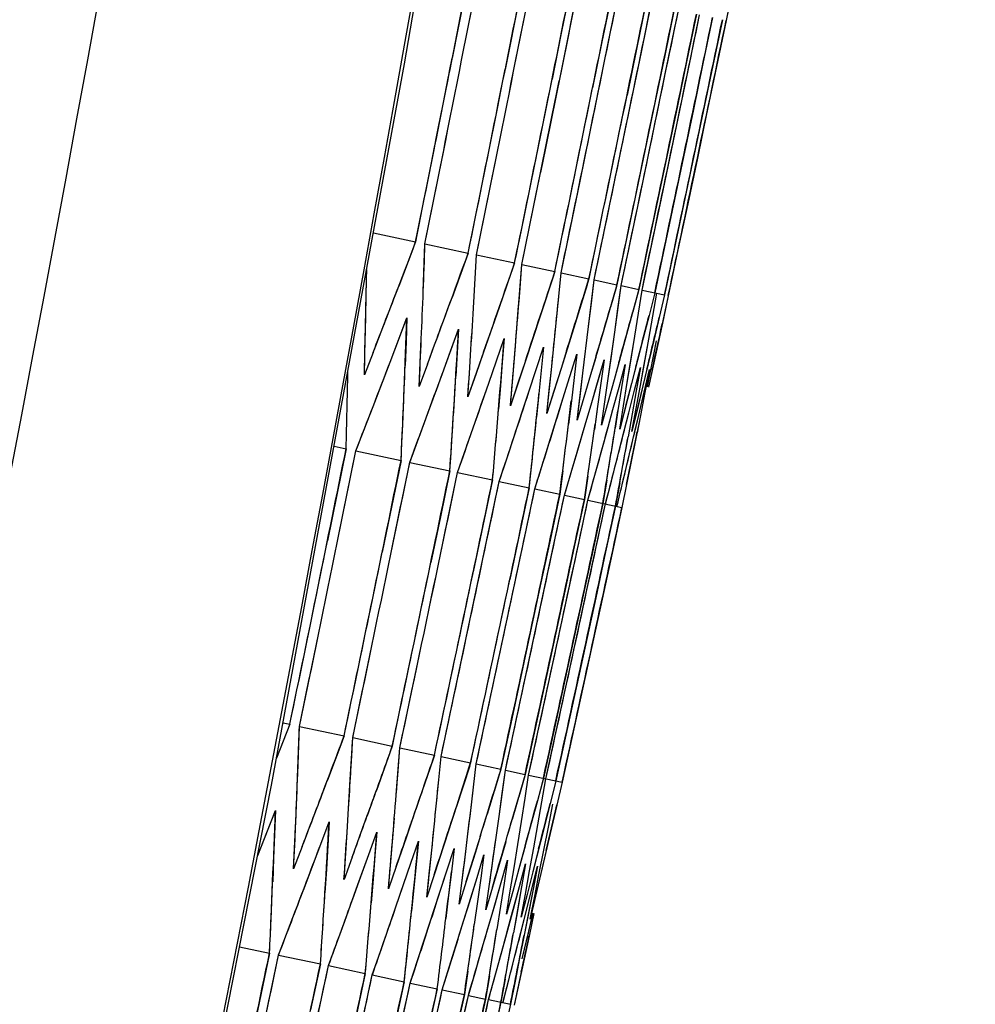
# Model space of a CAD drawing. Header units: millimetres. Extents: x 0 to 420, y 0 to 297.
# Tile 118 of 139: x 321.18 to 323.11, y 174.33 to 176.31. Entities that reach past the tile are written whole.
import ezdxf

# ---------------------------------------------------------------- set-up
doc = ezdxf.new("R2010")
doc.units = ezdxf.units.MM
doc.header["$LTSCALE"] = 23.1
doc.header["$PDMODE"] = 3
doc.header["$PDSIZE"] = 0.3125
doc.layers.get('0').update_dxf_attribs({"linetype": 'CONTINUOUS'})
doc.layers.get('Defpoints').update_dxf_attribs({"linetype": 'CONTINUOUS'})
for name, color, linetype in [('06___PRT_ALL_SURFS', 7, 'CONTINUOUS'), ('DIM_PILOTEES', 7, 'CONTINUOUS'), ('LAY0001', 7, 'CONTINUOUS')]:
    doc.layers.add(name, color=color, linetype=linetype)
doc.styles.get("Standard").update_dxf_attribs({"font": 'txt', "width": 0.7})
doc.dimstyles.new('DIMSTYLE_3', dxfattribs={"dimtxt": 2.5, "dimasz": 3.5, "dimexe": 2, "dimexo": 0, "dimtad": 1, "dimdec": 0, "dimlfac": 5, "dimdsep": 46, "dimtxsty": 'Standard', "dimblk": '_FILLED', "dimblk1": '_FILLED', "dimblk2": '_FILLED', "dimcen": 0.09, "dimazin": 2, "dimtp": 0.8, "dimtm": 0.8, "dimtfac": 1, "dimtdec": 0, "dimtofl": 0, "dimtmove": 0, "dimatfit": 3, "dimldrblk": '_FILLED', "dimfxl": 0, "dimtolj": 1, "dimarcsym": 0})
doc.dimstyles.new('DIMSTYLE_8', dxfattribs={"dimtxt": 2.5, "dimasz": 3.5, "dimexe": 2, "dimexo": 0, "dimgap": 2.5, "dimtad": 1, "dimdsep": 46, "dimtxsty": 'Standard', "dimblk": '_FILLED', "dimblk1": '_FILLED', "dimblk2": '_FILLED', "dimcen": 0.09, "dimazin": 2, "dimtp": 0.5, "dimtm": 0.5, "dimtfac": 1, "dimtofl": 0, "dimtmove": 0, "dimatfit": 3, "dimldrblk": '_FILLED', "dimfxl": 0, "dimtolj": 1, "dimarcsym": 0})

# ---------------------------------------------------------------- blocks, each defined once
blk = doc.blocks.new('_FILLED')
at = {"color": 0, "linetype": 'ByBlock'}
blk.add_solid([(0, 0), (-1, 0.14286), (-1, -0.14286)], dxfattribs=at)
blk = doc.blocks.new('*D9')
at = {"layer": 'DIM_PILOTEES', "color": 2, "linetype": 'Continuous'}
for p, q in [((321.3259, 252.9189), (392.2383, 252.9189)), ((390.2383, 252.9189), (390.2383, 187.7269)), ((390.2383, 122.5348), (390.2383, 187.7269)), ((324.1066, 122.5348), (392.2383, 122.5348))]:
    blk.add_line(p, q, dxfattribs=at)
at = {"layer": 'DIM_PILOTEES', "color": 2, "linetype": 'Continuous', "xscale": 3.5, "yscale": 3.5, "zscale": 3.5}
for p, rotation in [((390.2383, 252.9189), 90), ((390.2383, 122.5348), 270)]:
    blk.add_blockref('_FILLED', p, dxfattribs=dict(at, rotation=rotation))
at = {"layer": 'DIM_PILOTEES', "color": 2, "linetype": 'Continuous', "insert": (387.1133, 187.7269), "char_height": 2.5, "width": 8.571429, "attachment_point": 2, "rotation": 90, "line_spacing_factor": 0.9}
blk.add_mtext('{\\ftxt;\\W0.0001;\\H0.0001;\\~}{\\ftxt;\\W2.2857142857;\\H2.5; }{\\ftxt;\\W0.0001;\\H0.0001;\\~}', dxfattribs=at)
blk = doc.blocks.new('*D15')
at = {"layer": 'Defpoints', "color": 0, "linetype": 'Continuous'}
for p in [(251.4334, 253.1331), (302.5299, 202.0365), (251.4334, 150.94), (353.6265, 150.94)]:
    blk.add_point(p, dxfattribs=at)
at = {"layer": 'DIM_PILOTEES', "color": 0, "linetype": 'Continuous', "lineweight": -2}
for p, q in [((251.4334, 150.94), (252.8476, 152.3542)), ((353.6265, 150.94), (352.2123, 152.3542))]:
    blk.add_line(p, q, dxfattribs=at)
blk.add_arc((302.5299, 202.0365), 72.2614, 317.775406, 222.224594, dxfattribs=at)
at = {"layer": 'DIM_PILOTEES', "color": 0, "linetype": 'Continuous', "lineweight": -2, "xscale": 3.5, "yscale": 3.5, "zscale": 3.5}
for p, rotation in [((251.4334, 150.94), 313.6122967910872), ((353.6265, 150.94), 226.3877032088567)]:
    blk.add_blockref('_FILLED', p, dxfattribs=dict(at, rotation=rotation))
at = {"layer": 'DIM_PILOTEES', "color": 0, "linetype": 'Continuous', "insert": (305.9941, 280.0544), "char_height": 2.5, "width": 14.285714, "attachment_point": 2, "rotation": 357.4576, "line_spacing_factor": 0.9}
blk.add_mtext('\\A1;{\\ftxt;\\W0.0001;\\H0.0001;\\~}{\\ftxt;\\W3.1428571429;\\H2.5; }{\\ftxt;\\W0.0001;\\H0.0001;\\~}{\\ftxt;\\W0.0001;\\H0.0001;\\~}{\\ftxt;\\W0.6666666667;\\H2.5; }{\\ftxt;\\W0.0001;\\H0.0001;\\~}', dxfattribs=at)

msp = doc.modelspace()

# ---------------------------------------------------------------- linework, layer by layer
at = {"color": 7, "linetype": 'Continuous'}
for p, q in [((322.0896, 176.4159), (322.0532, 176.2308)), ((322.1968, 176.3931), (322.1599, 176.2081)), ((322.2914, 176.373), (322.2727, 176.2806)), ((322.3734, 176.3556), (322.3546, 176.2632)), ((322.3672, 176.2605), (322.386, 176.3529)), ((322.4429, 176.3408), (322.424, 176.2484)), ((322.4345, 176.2462), (322.4535, 176.3385)), ((322.6141, 176.3527), (322.6046, 176.3064)), ((322.5, 176.3286), (322.481, 176.2363)), ((322.4894, 176.2345), (322.5085, 176.3268)), ((322.5447, 176.3191), (322.5256, 176.2268)), ((322.5319, 176.2255), (322.5511, 176.3178)), ((322.5771, 176.3123), (322.5578, 176.2199)), ((322.597, 176.308), (322.5778, 176.2157)), ((322.6046, 176.3064), (322.5853, 176.2141)), ((322.2727, 176.2806), (322.254, 176.1881)), ((322.3104, 175.9833), (322.3672, 176.2605)), ((322.3546, 176.2632), (322.3357, 176.1708)), ((322.3773, 175.9691), (322.4345, 176.2462)), ((322.424, 176.2484), (322.405, 176.156)), ((322.481, 176.2363), (322.4618, 176.1439)), ((322.4318, 175.9575), (322.4894, 176.2345)), ((322.4741, 175.9485), (322.5319, 176.2255)), ((322.5256, 176.2268), (322.5064, 176.1345)), ((322.5578, 176.2199), (322.5386, 176.1276)), ((322.5778, 176.2157), (322.5584, 176.1234)), ((322.5853, 176.2141), (322.5076, 175.845)), ((322.4618, 176.1439), (322.4041, 175.867)), ((322.5064, 176.1345), (322.4484, 175.8576)), ((322.5386, 176.1276), (322.4804, 175.8508)), ((322.5584, 176.1234), (322.5001, 175.8466)), ((321.9983, 175.8568), (322.0353, 176.0418)), ((322.102, 175.8348), (322.1395, 176.0197)), ((322.1933, 175.8154), (322.2311, 176.0002)), ((322.2722, 175.7986), (322.3104, 175.9833)), ((322.3388, 175.7845), (322.3773, 175.9691)), ((322.3931, 175.7729), (322.4318, 175.9575)), ((322.4547, 175.8563), (322.4741, 175.9485)), ((321.8944, 175.8789), (321.9795, 175.8608)), ((321.9795, 175.8608), (321.9454, 175.772)), ((322.4041, 175.867), (322.3848, 175.7747)), ((321.974, 175.8464), (321.9454, 175.772)), ((321.9983, 175.8568), (322.0853, 175.8384)), ((322.0853, 175.8384), (322.0527, 175.7491)), ((322.4484, 175.8576), (322.4289, 175.7653)), ((322.4352, 175.764), (322.4547, 175.8563)), ((322.4804, 175.8508), (322.4609, 175.7585)), ((322.5001, 175.8466), (322.4806, 175.7543)), ((322.5076, 175.845), (322.4881, 175.7527)), ((322.102, 175.8348), (322.1787, 175.8185)), ((322.1787, 175.8185), (322.1476, 175.729)), ((322.1897, 175.7681), (322.1933, 175.8154)), ((322.1933, 175.8154), (322.2597, 175.8013)), ((322.2597, 175.8013), (322.2302, 175.7114)), ((322.2574, 175.7944), (322.2302, 175.7114)), ((322.2676, 175.7515), (322.2722, 175.7986)), ((322.2722, 175.7986), (322.3284, 175.7867)), ((322.3284, 175.7867), (322.3004, 175.6965)), ((322.3333, 175.7376), (322.3388, 175.7845)), ((322.3388, 175.7845), (322.3848, 175.7747)), ((322.3247, 175.7748), (322.3004, 175.6965)), ((322.3848, 175.7747), (322.3584, 175.6842)), ((322.3867, 175.7262), (322.3931, 175.7729)), ((322.3931, 175.7729), (322.4289, 175.7653)), ((322.4289, 175.7653), (322.4041, 175.6744)), ((322.4279, 175.7175), (322.4352, 175.764)), ((322.4352, 175.764), (322.4806, 175.7543)), ((322.4609, 175.7585), (322.4493, 175.7129)), ((322.4569, 175.7113), (322.4651, 175.7576)), ((322.4806, 175.7543), (322.4698, 175.7086)), ((322.4881, 175.7527), (322.4782, 175.7068)), ((322.1476, 175.729), (322.1163, 175.6392)), ((322.3277, 175.6906), (322.3333, 175.7376)), ((322.3803, 175.6795), (322.3867, 175.7262)), ((321.945, 175.6633), (321.9619, 175.7078)), ((321.9619, 175.7078), (321.9602, 175.6601)), ((322.2302, 175.7114), (322.2003, 175.6214)), ((322.4206, 175.6709), (322.4279, 175.7175)), ((322.4493, 175.7129), (322.4377, 175.6673)), ((322.4487, 175.6649), (322.4569, 175.7113)), ((322.4698, 175.7086), (322.459, 175.6628)), ((322.4782, 175.7068), (322.4682, 175.6608)), ((321.8775, 175.6416), (321.8786, 175.6897)), ((322.0498, 175.641), (322.0659, 175.6856)), ((322.0659, 175.6856), (322.0632, 175.6381)), ((322.3004, 175.6965), (322.2721, 175.6061)), ((322.3163, 175.5967), (322.3277, 175.6906)), ((322.3584, 175.6842), (322.3316, 175.5934)), ((321.928, 175.6188), (321.945, 175.6633)), ((321.9602, 175.6601), (321.9583, 175.6123)), ((321.9888, 175.618), (321.9909, 175.6658)), ((322.1422, 175.6214), (322.1576, 175.6662)), ((322.1576, 175.6662), (322.1539, 175.6189)), ((322.3671, 175.5859), (322.3803, 175.6795)), ((322.4041, 175.6744), (322.379, 175.5834)), ((322.4056, 175.5777), (322.4206, 175.6709)), ((322.4377, 175.6673), (322.4141, 175.5759)), ((322.432, 175.5721), (322.4487, 175.6649)), ((322.459, 175.6628), (322.4371, 175.571)), ((322.4462, 175.5691), (322.4646, 175.6616)), ((322.4682, 175.6608), (322.448, 175.5687)), ((321.8763, 175.5936), (321.8775, 175.6416)), ((322.0335, 175.5964), (322.0498, 175.641)), ((322.0877, 175.597), (322.0907, 175.6446)), ((322.2223, 175.6044), (322.2369, 175.6493)), ((322.2369, 175.6493), (322.2323, 175.6022)), ((321.8937, 175.6382), (321.8763, 175.5936)), ((322.0632, 175.6381), (322.0604, 175.5906)), ((322.1163, 175.6392), (322.1004, 175.5943)), ((322.1267, 175.5766), (322.1422, 175.6214)), ((322.1742, 175.5786), (322.1782, 175.626)), ((322.2003, 175.6214), (322.1853, 175.5763)), ((322.2901, 175.59), (322.304, 175.635)), ((322.304, 175.635), (322.2985, 175.5881)), ((322.3457, 175.5781), (322.3588, 175.6234)), ((322.3588, 175.6234), (322.3524, 175.5767)), ((321.8937, 175.5297), (321.928, 175.6188)), ((321.9866, 175.5701), (321.9888, 175.618)), ((322.0033, 175.6149), (321.9866, 175.5701)), ((322.1539, 175.6189), (322.1502, 175.5715)), ((322.2075, 175.5594), (322.2223, 175.6044)), ((322.2323, 175.6022), (322.2277, 175.5551)), ((322.2485, 175.5628), (322.2534, 175.61)), ((322.2721, 175.6061), (322.2578, 175.5608)), ((322.3891, 175.5689), (322.4014, 175.6143)), ((322.4014, 175.6143), (322.3941, 175.5678)), ((322.4203, 175.5623), (322.4318, 175.6079)), ((322.4318, 175.6079), (322.4237, 175.5615)), ((322.4394, 175.5582), (322.4501, 175.604)), ((322.4501, 175.604), (322.4411, 175.5578)), ((322.0007, 175.507), (322.0335, 175.5964)), ((322.0845, 175.5493), (322.0877, 175.597)), ((322.1004, 175.5943), (322.0845, 175.5493)), ((322.2761, 175.5448), (322.2901, 175.59)), ((322.2985, 175.5881), (322.2929, 175.5412)), ((322.3105, 175.5496), (322.3163, 175.5967)), ((322.3316, 175.5934), (322.3181, 175.548)), ((322.3603, 175.539), (322.3671, 175.5859)), ((322.379, 175.5834), (322.3663, 175.5378)), ((322.0954, 175.4868), (322.1267, 175.5766)), ((322.1502, 175.5715), (322.1464, 175.5242)), ((322.1701, 175.5311), (322.1742, 175.5786)), ((322.1853, 175.5763), (322.1701, 175.5311)), ((322.2435, 175.5155), (322.2485, 175.5628)), ((322.3325, 175.5328), (322.3457, 175.5781)), ((322.3524, 175.5767), (322.3459, 175.5299)), ((322.3767, 175.5234), (322.3891, 175.5689)), ((322.3941, 175.5678), (322.3868, 175.5213)), ((322.398, 175.531), (322.4056, 175.5777)), ((322.4141, 175.5759), (322.4022, 175.5301)), ((322.4087, 175.5166), (322.4203, 175.5623)), ((322.4237, 175.5615), (322.4155, 175.5152)), ((322.4235, 175.5256), (322.432, 175.5721)), ((322.4371, 175.571), (322.4261, 175.5251)), ((322.1954, 175.5228), (322.2075, 175.5594)), ((322.2277, 175.5551), (322.2229, 175.5079)), ((322.2578, 175.5608), (322.2435, 175.5155)), ((322.2479, 175.4544), (322.2761, 175.5448)), ((322.2929, 175.5412), (322.2872, 175.4942)), ((322.3046, 175.5025), (322.3105, 175.5496)), ((322.3181, 175.548), (322.3046, 175.5025)), ((322.4286, 175.5124), (322.4394, 175.5582)), ((322.4411, 175.5578), (322.432, 175.5117)), ((321.8591, 175.4404), (321.8937, 175.5297)), ((322.1778, 175.4693), (322.1954, 175.5228)), ((322.1778, 175.4693), (322.1954, 175.5228)), ((322.3208, 175.4929), (322.3325, 175.5328)), ((322.3208, 175.4929), (322.3325, 175.5328)), ((322.3459, 175.5299), (322.3393, 175.4832)), ((322.3535, 175.4921), (322.3603, 175.539)), ((322.3663, 175.5378), (322.3535, 175.4921)), ((322.3663, 175.4856), (322.3767, 175.5234)), ((322.3903, 175.4843), (322.398, 175.531)), ((322.4022, 175.5301), (322.3903, 175.4843)), ((322.4149, 175.4791), (322.4235, 175.5256)), ((322.4261, 175.5251), (322.4149, 175.4791)), ((321.9676, 175.4173), (322.0007, 175.507)), ((322.3995, 175.4804), (322.4087, 175.5166)), ((322.4155, 175.5152), (322.4071, 175.4688)), ((322.4201, 175.4764), (322.4286, 175.5124)), ((322.432, 175.5117), (322.4228, 175.4654)), ((322.0638, 175.3969), (322.0954, 175.4868)), ((322.3059, 175.4421), (322.3208, 175.4929)), ((322.3059, 175.4421), (322.3208, 175.4929)), ((322.3517, 175.4323), (322.3663, 175.4856)), ((322.1628, 175.4242), (322.1778, 175.4693)), ((322.3853, 175.4252), (322.3995, 175.4804)), ((322.4069, 175.4206), (322.4201, 175.4764)), ((322.4069, 175.4206), (322.4201, 175.4764)), ((322.4228, 175.4654), (322.4136, 175.4192)), ((321.8395, 175.4445), (321.802, 175.2597)), ((321.8153, 175.4497), (321.8395, 175.4445)), ((322.2337, 175.4091), (322.2479, 175.4544)), ((322.2924, 175.3966), (322.3059, 175.4421)), ((321.8591, 175.4404), (321.9501, 175.421)), ((322.1477, 175.379), (322.1628, 175.4242)), ((322.339, 175.3867), (322.3517, 175.4323)), ((322.3735, 175.3794), (322.3853, 175.4252)), ((321.9501, 175.421), (321.9121, 175.2363)), ((321.9676, 175.4173), (322.0484, 175.4001)), ((322.2194, 175.3638), (322.2337, 175.4091)), ((322.3958, 175.3747), (322.4069, 175.4206)), ((322.4136, 175.4192), (322.4042, 175.3729)), ((322.0484, 175.4001), (322.0292, 175.3078)), ((322.0638, 175.3969), (322.1343, 175.3819)), ((322.2756, 175.4002), (322.2697, 175.3531)), ((322.2789, 175.3511), (322.2924, 175.3966)), ((322.3259, 175.3895), (322.3191, 175.3426)), ((322.3263, 175.3411), (322.339, 175.3867)), ((322.1343, 175.3819), (322.115, 175.2896)), ((322.1283, 175.2867), (322.1477, 175.379)), ((322.1477, 175.379), (322.2081, 175.3662)), ((322.2081, 175.3662), (322.1886, 175.2739)), ((322.1999, 175.2715), (322.2194, 175.3638)), ((322.2194, 175.3638), (322.2697, 175.3531)), ((322.3641, 175.3814), (322.3564, 175.3347)), ((322.3616, 175.3336), (322.3735, 175.3794)), ((322.3902, 175.3758), (322.3816, 175.3293)), ((322.4042, 175.3729), (322.3948, 175.3265)), ((322.2697, 175.3531), (322.2501, 175.2609)), ((322.2593, 175.2589), (322.2789, 175.3511)), ((322.2789, 175.3511), (322.3191, 175.3426)), ((322.3191, 175.3426), (322.2994, 175.2504)), ((322.3065, 175.2489), (322.3263, 175.3411)), ((322.3263, 175.3411), (322.3948, 175.3265)), ((322.3564, 175.3347), (322.3366, 175.2425)), ((322.3417, 175.2414), (322.3616, 175.3336)), ((322.3816, 175.3293), (322.3618, 175.2371)), ((322.3948, 175.3265), (322.3749, 175.2343)), ((322.0292, 175.3078), (322.01, 175.2155)), ((322.0699, 175.0099), (322.1283, 175.2867)), ((322.115, 175.2896), (322.0956, 175.1973)), ((322.141, 174.9948), (322.1999, 175.2715)), ((322.1886, 175.2739), (322.169, 175.1817)), ((322.2, 174.9823), (322.2593, 175.2589)), ((322.2501, 175.2609), (322.2304, 175.1686)), ((322.247, 174.9723), (322.3065, 175.2489)), ((322.2994, 175.2504), (322.2796, 175.1582)), ((322.2819, 174.9649), (322.3417, 175.2414)), ((322.3366, 175.2425), (322.3167, 175.1503)), ((322.3618, 175.2371), (322.3419, 175.1449)), ((322.3749, 175.2343), (322.3549, 175.1422)), ((322.2304, 175.1686), (322.171, 174.8921)), ((322.2796, 175.1582), (322.2199, 174.8817)), ((322.3167, 175.1503), (322.2568, 174.8738)), ((322.3419, 175.1449), (322.2817, 174.8685)), ((322.3549, 175.1422), (322.2947, 174.8657)), ((321.7457, 174.886), (321.7837, 175.0708)), ((321.8528, 174.8633), (321.8913, 175.0479)), ((321.9478, 174.8431), (321.9867, 175.0276)), ((322.0306, 174.8255), (322.0699, 175.0099)), ((322.1014, 174.8104), (322.141, 174.9948)), ((322.1602, 174.7979), (322.2, 174.9823)), ((322.227, 174.8801), (322.247, 174.9723)), ((322.2619, 174.8727), (322.2819, 174.9649)), ((321.7263, 174.8902), (321.6995, 174.8223)), ((321.7126, 174.8931), (321.7263, 174.8902)), ((322.171, 174.8921), (322.151, 174.7999)), ((321.7457, 174.886), (321.8355, 174.8669)), ((322.2199, 174.8817), (322.1998, 174.7895)), ((322.2069, 174.788), (322.227, 174.8801)), ((322.2568, 174.8738), (322.2367, 174.7817)), ((322.2418, 174.7806), (322.2619, 174.8727)), ((322.2817, 174.8685), (322.2616, 174.7764)), ((321.8355, 174.8669), (321.802, 174.778)), ((321.8307, 174.8541), (321.802, 174.778)), ((321.8528, 174.8633), (321.9325, 174.8463)), ((322.2947, 174.8657), (322.2745, 174.7736)), ((321.9325, 174.8463), (321.9004, 174.757)), ((321.9441, 174.7958), (321.9478, 174.8431)), ((321.9478, 174.8431), (322.0174, 174.8283)), ((322.0174, 174.8283), (321.9868, 174.7387)), ((322.0147, 174.8203), (321.9868, 174.7387)), ((322.0261, 174.7784), (322.0306, 174.8255)), ((322.0306, 174.8255), (322.0902, 174.8128)), ((322.0902, 174.8128), (322.0611, 174.7229)), ((322.0959, 174.7635), (322.1014, 174.8104)), ((322.1014, 174.8104), (322.151, 174.7999)), ((322.0883, 174.8068), (322.0611, 174.7229)), ((322.151, 174.7999), (322.1235, 174.7096)), ((322.1479, 174.7897), (322.1235, 174.7096)), ((322.1538, 174.7512), (322.1602, 174.7979)), ((322.1602, 174.7979), (322.1998, 174.7895)), ((322.1998, 174.7895), (322.1738, 174.6989)), ((322.1979, 174.7828), (322.1738, 174.6989)), ((322.1997, 174.7415), (322.2069, 174.788)), ((322.2069, 174.788), (322.2745, 174.7736)), ((322.2367, 174.7817), (322.2245, 174.7362)), ((322.2356, 174.7777), (322.2245, 174.7362)), ((322.2337, 174.7343), (322.2418, 174.7806)), ((322.2616, 174.7764), (322.2502, 174.7308)), ((322.2607, 174.7728), (322.2502, 174.7308)), ((322.2745, 174.7736), (322.264, 174.7278)), ((322.1474, 174.7045), (322.1538, 174.7512)), ((321.7382, 174.6951), (321.7402, 174.7429)), ((322.1924, 174.6949), (322.1997, 174.7415)), ((322.2245, 174.7362), (322.2122, 174.6907)), ((322.2255, 174.6879), (322.2337, 174.7343)), ((322.2502, 174.7308), (322.2387, 174.6851)), ((322.2467, 174.6834), (322.2557, 174.7296)), ((321.6796, 174.6722), (321.6971, 174.7165)), ((321.6971, 174.7165), (321.6936, 174.6211)), ((321.8415, 174.6731), (321.8445, 174.7207)), ((322.264, 174.7278), (322.2533, 174.682)), ((321.7339, 174.5993), (321.7382, 174.6951)), ((321.7884, 174.6491), (321.8052, 174.6936)), ((321.8052, 174.6936), (321.7997, 174.5985)), ((321.9327, 174.6537), (321.9366, 174.7011)), ((322.1408, 174.6577), (322.1474, 174.7045)), ((322.185, 174.6483), (322.1924, 174.6949)), ((322.2122, 174.6907), (322.1874, 174.5996)), ((321.6615, 174.6263), (321.6796, 174.6722)), ((321.8353, 174.5778), (321.8415, 174.6731)), ((321.8851, 174.6285), (321.9011, 174.6732)), ((321.9011, 174.6732), (321.8975, 174.6259)), ((322.0118, 174.6369), (322.0167, 174.6841)), ((322.079, 174.6226), (322.0847, 174.6696)), ((322.2387, 174.6851), (322.2155, 174.5936)), ((322.2172, 174.6415), (322.2255, 174.6879)), ((322.2533, 174.682), (322.2317, 174.5902)), ((322.2376, 174.6371), (322.2467, 174.6834)), ((321.9246, 174.5588), (321.9327, 174.6537)), ((321.9697, 174.6106), (321.985, 174.6553)), ((321.985, 174.6553), (321.9805, 174.6082)), ((322.1342, 174.6109), (322.1408, 174.6577)), ((321.751, 174.6441), (321.7339, 174.5993)), ((322.0019, 174.5424), (322.0118, 174.6369)), ((322.0424, 174.5951), (322.0569, 174.6401)), ((322.0569, 174.6401), (322.0514, 174.5932)), ((322.1775, 174.6017), (322.185, 174.6483)), ((322.2089, 174.595), (322.2172, 174.6415)), ((322.2284, 174.5909), (322.2376, 174.6371)), ((321.6936, 174.6211), (321.6917, 174.5733)), ((321.8517, 174.6227), (321.8353, 174.5778)), ((321.8632, 174.5677), (321.8851, 174.6285)), ((321.8975, 174.6259), (321.8938, 174.5785)), ((321.9544, 174.5657), (321.9697, 174.6106)), ((322.0732, 174.5756), (322.079, 174.6226)), ((322.103, 174.5822), (322.1167, 174.6273)), ((322.1167, 174.6273), (322.1104, 174.5806)), ((322.1275, 174.564), (322.1342, 174.6109)), ((322.1517, 174.5719), (322.1647, 174.6171)), ((322.1647, 174.6171), (322.1575, 174.5706)), ((321.7997, 174.5985), (321.7969, 174.551)), ((321.9403, 174.6038), (321.9246, 174.5588)), ((321.9805, 174.6082), (321.9759, 174.5611)), ((322.0278, 174.5501), (322.0424, 174.5951)), ((322.0514, 174.5932), (322.0459, 174.5462)), ((322.1699, 174.555), (322.1775, 174.6017)), ((322.1874, 174.5996), (322.1749, 174.554)), ((322.1885, 174.564), (322.2007, 174.6095)), ((322.2007, 174.6095), (322.1927, 174.5631)), ((322.2005, 174.5485), (322.2089, 174.595)), ((322.2155, 174.5936), (322.2038, 174.5478)), ((322.2135, 174.5587), (322.2249, 174.6044)), ((322.2249, 174.6044), (322.216, 174.5582)), ((322.2191, 174.5445), (322.2284, 174.5909)), ((322.2317, 174.5902), (322.2208, 174.5442)), ((321.8938, 174.5785), (321.89, 174.5312)), ((322.0169, 174.5876), (322.0019, 174.5424)), ((322.0673, 174.5285), (322.0732, 174.5756)), ((322.0815, 174.5738), (322.0673, 174.5285)), ((322.0831, 174.5174), (322.103, 174.5822)), ((322.1104, 174.5806), (322.104, 174.5339)), ((322.1387, 174.5265), (322.1517, 174.5719)), ((322.1575, 174.5706), (322.1502, 174.524)), ((321.8367, 174.4943), (321.8632, 174.5677)), ((321.9235, 174.4759), (321.9544, 174.5657)), ((321.9759, 174.5611), (321.9711, 174.5139)), ((322.1207, 174.5171), (322.1275, 174.564)), ((322.1341, 174.5626), (322.1207, 174.5171)), ((322.1623, 174.5083), (322.1699, 174.555)), ((322.1749, 174.554), (322.1623, 174.5083)), ((322.1763, 174.5185), (322.1885, 174.564)), ((322.1927, 174.5631), (322.1845, 174.5168)), ((322.1981, 174.4975), (322.2135, 174.5587)), ((322.216, 174.5582), (322.2048, 174.5006)), ((321.9983, 174.46), (322.0278, 174.5501)), ((322.0459, 174.5462), (322.0403, 174.4992)), ((322.104, 174.5339), (322.0975, 174.4871)), ((322.1919, 174.502), (322.2005, 174.5485)), ((322.2038, 174.5478), (322.1919, 174.502)), ((322.2097, 174.4982), (322.2191, 174.5445)), ((322.2208, 174.5442), (322.2097, 174.4982)), ((321.7036, 174.4259), (321.7378, 174.5154)), ((322.0613, 174.4466), (322.0831, 174.5174)), ((322.1123, 174.4357), (322.1387, 174.5265)), ((322.1502, 174.524), (322.1429, 174.4774)), ((322.1515, 174.4274), (322.1763, 174.5185)), ((322.1845, 174.5168), (322.1763, 174.4703)), ((321.8039, 174.4046), (321.8367, 174.4943)), ((322.1788, 174.4216), (322.1981, 174.4975)), ((322.1788, 174.4216), (322.1981, 174.4975)), ((322.1942, 174.4183), (322.2158, 174.5101)), ((322.2048, 174.5006), (322.1979, 174.4657)), ((322.2176, 174.5097), (322.2077, 174.4637)), ((321.9079, 174.4309), (321.9235, 174.4759)), ((321.9835, 174.4148), (321.9983, 174.46)), ((322.1979, 174.4657), (322.1888, 174.4195)), ((322.2077, 174.4637), (322.1977, 174.4176)), ((321.6252, 174.4426), (321.6854, 174.4298)), ((322.0472, 174.4013), (322.0613, 174.4466)), ((322.099, 174.3903), (322.1123, 174.4357)), ((321.6854, 174.4298), (321.6464, 174.2453)), ((321.7036, 174.4259), (321.7878, 174.408)), ((321.8922, 174.3858), (321.9079, 174.4309)), ((321.9686, 174.3696), (321.9835, 174.4148)), ((322.1389, 174.3818), (322.1515, 174.4274)), ((322.167, 174.3758), (322.1788, 174.4216)), ((322.1888, 174.4195), (322.1795, 174.3731)), ((322.1977, 174.4176), (322.1876, 174.3714)), ((321.7878, 174.408), (321.7681, 174.3158)), ((321.8039, 174.4046), (321.8781, 174.3888)), ((322.033, 174.3559), (322.0472, 174.4013)), ((322.0843, 174.3934), (322.0775, 174.3465)), ((321.8781, 174.3888), (321.8582, 174.2967)), ((321.8723, 174.2937), (321.8922, 174.3858)), ((321.8922, 174.3858), (321.9565, 174.3722)), ((321.9565, 174.3722), (321.9364, 174.28)), ((322.0856, 174.3447), (322.099, 174.3903)), ((322.1279, 174.3841), (322.1202, 174.3374)), ((322.1263, 174.3361), (322.1389, 174.3818)), ((322.1596, 174.3774), (322.1511, 174.3308)), ((322.1552, 174.3299), (322.167, 174.3758)), ((322.1795, 174.3731), (322.1702, 174.3267)), ((321.9485, 174.2775), (321.9686, 174.3696)), ((321.9686, 174.3696), (322.023, 174.3581)), ((322.023, 174.3581), (322.0028, 174.2659)), ((322.0128, 174.2638), (322.033, 174.3559)), ((322.033, 174.3559), (322.0775, 174.3465)), ((322.1876, 174.3714), (322.1775, 174.3252)), ((322.0775, 174.3465), (322.0572, 174.2544)), ((322.0653, 174.2526), (322.0856, 174.3447)), ((322.0856, 174.3447), (322.1202, 174.3374)), ((322.1202, 174.3374), (322.0998, 174.2453)), ((322.1059, 174.244), (322.1263, 174.3361)), ((322.1263, 174.3361), (322.1702, 174.3267)), ((322.1511, 174.3308), (322.1307, 174.2387)), ((322.1702, 174.3267), (322.1497, 174.2347))]:
    msp.add_line(p, q, dxfattribs=at)
for points in [[(320.4478, 169.0645), (320.7764, 170.4444), (321.099, 171.8801), (321.4034, 173.3213), (321.6895, 174.7678), (321.9572, 176.2193), (322.2066, 177.6758), (322.4374, 179.1368), (322.6497, 180.6022), (322.8435, 182.0717), (323.0168, 183.5296)], [(322.5853, 176.2141), (322.566, 176.1218), (322.5466, 176.0295), (322.5272, 175.9373), (322.5076, 175.845)], [(321.6971, 174.7165), (321.6954, 174.6688), (321.6936, 174.6211)], [(321.7339, 174.5993), (321.7361, 174.6472), (321.7382, 174.6951)], [(321.8052, 174.6936), (321.8025, 174.6461), (321.7997, 174.5985)], [(321.8353, 174.5778), (321.8384, 174.6255), (321.8415, 174.6731)], [(321.9246, 174.5588), (321.9287, 174.6063), (321.9327, 174.6537)], [(322.0019, 174.5424), (322.0069, 174.5896), (322.0118, 174.6369)]]:
    msp.add_lwpolyline(points, dxfattribs=at)
for centre, radius, start, end in [((208.8162, 196.371), 114.9148, 346.253932, 353.584276), ((175.1738, 205.35), 149.7574, 348.714105, 348.858429), ((175.2613, 205.6926), 149.8456, 348.578593, 348.722829), ((175.3436, 205.9929), 149.9184, 348.459527, 348.60369), ((175.1493, 205.2896), 149.7503, 348.666551, 348.810888), ((175.239, 205.6391), 149.8396, 348.528276, 348.672522), ((175.324, 205.9462), 149.9133, 348.406473, 348.550645), ((175.4021, 206.2115), 149.9731, 348.300955, 348.445066), ((175.4717, 206.4357), 150.0209, 348.21157, 348.355634), ((296.7596, 176.7417), 25.2542, 357.55833, 357.99202), ((296.5133, 177.2577), 25.6283, 356.39138, 356.81732), ((296.9442, 176.2383), 24.9404, 358.73966, 359.00561), ((285.2979, 189.8665), 39.2645, 338.75422, 338.96344), ((296.2091, 177.7889), 26.059, 355.23898, 355.55242), ((286.3678, 188.8268), 38.0058, 339.65766, 339.87328), ((295.8886, 178.3341), 26.5052, 354.1011, 354.40852), ((296.8353, 176.1015), 25.0128, 358.49495, 358.85237), ((296.6284, 176.6064), 25.3495, 357.31977, 357.75254), ((296.3731, 177.1239), 25.733, 356.15904, 356.584), ((296.0594, 177.6572), 26.1741, 355.01299, 355.32562), ((295.7295, 178.2046), 26.6303, 353.88157, 354.18814), ((294.572, 179.9462), 28.1645, 350.6725, 350.96078), ((295.3887, 178.7658), 27.0967, 352.86512, 353.06551), ((294.9849, 179.3482), 27.6262, 351.76139, 351.95764), ((294.0581, 180.5764), 28.8055, 349.59874, 349.78662), ((175.0868, 205.1827), 149.7555, 348.400221, 348.54454), ((175.1837, 205.5441), 149.8437, 348.257132, 348.401363), ((175.2767, 205.8626), 149.9154, 348.13054, 348.274702), ((175.0637, 205.1185), 149.7454, 348.35396, 348.498292), ((175.1622, 205.487), 149.8354, 348.208097, 348.352339), ((175.2573, 205.8124), 149.9084, 348.078759, 348.22293), ((175.3463, 206.0958), 149.9669, 347.965751, 348.109864), ((175.4268, 206.338), 150.0133, 347.868909, 348.012977), ((296.4352, 175.7862), 25.3264, 357.63895, 357.96312), ((296.1835, 176.2976), 25.7094, 356.48346, 356.80175), ((295.8732, 176.8243), 26.1497, 355.34282, 355.55095), ((284.8123, 188.7776), 39.5503, 339.06209, 339.26962), ((295.5466, 177.3649), 26.6055, 354.21704, 354.42112), ((285.9025, 187.7436), 38.2688, 339.94869, 340.16267), ((295.1823, 177.9222), 27.0983, 353.10633, 353.3063), ((286.9321, 186.7607), 37.0589, 340.84999, 341.0705), ((287.904, 185.8255), 35.9162, 341.76639, 341.99349), ((288.821, 184.9344), 34.8368, 342.69827, 342.93203), ((289.6854, 184.0845), 33.8169, 343.64599, 343.88647), ((284.8134, 188.5784), 39.5117, 339.15016, 339.35753), ((296.2677, 175.6085), 25.445, 357.34492, 357.66844), ((296.0049, 176.1218), 25.8398, 356.19725, 356.51483), ((295.7057, 176.6489), 26.2698, 355.06452, 355.37605), ((295.3693, 177.1915), 26.7362, 353.94686, 354.25226), ((294.995, 177.7512), 27.2401, 352.84441, 353.1436), ((294.6107, 178.3255), 27.7536, 351.85486, 352.05024), ((294.1595, 178.9236), 28.3344, 350.78089, 350.97206), ((293.6671, 179.5439), 28.9572, 349.72225, 349.90916), ((175.1091, 205.3632), 149.8235, 347.938913, 348.083163), ((175.2108, 205.703), 149.8971, 347.803818, 347.947998)]:
    msp.add_arc(centre, radius, start, end, dxfattribs=at)
at = {"layer": '06___PRT_ALL_SURFS', "color": 7, "linetype": 'Continuous'}
msp.add_arc((209.3083, 198.6029), 113.8262, 345.14411, 355.43096, dxfattribs=at)
msp.add_open_spline([(322.9915, 189.5207), (322.8706, 187.8025), (322.2436, 180.944), (321.0346, 174.1371), (319.7924, 169.1248)], degree=3, knots=[0, 0, 0, 0, 0.250129, 1, 1, 1, 1], dxfattribs=at)
at = {"layer": 'LAY0001', "color": 7, "linetype": 'Continuous'}
for p, q in [((322.0721, 176.2268), (322.1087, 176.4118)), ((322.1767, 176.2046), (322.2137, 176.3895)), ((322.2688, 176.185), (322.3061, 176.3699)), ((322.6178, 176.3706), (322.6046, 176.3064)), ((321.9948, 175.7614), (321.9983, 175.8568)), ((322.0965, 175.7398), (322.102, 175.8348)), ((321.8805, 175.7857), (321.8809, 175.8054)), ((322.1859, 175.7208), (322.1933, 175.8154)), ((322.263, 175.7044), (322.2722, 175.7986)), ((322.3277, 175.6906), (322.3388, 175.7845)), ((322.3848, 175.7747), (322.3716, 175.7295)), ((322.3838, 175.7714), (322.3716, 175.7295)), ((322.3803, 175.6795), (322.3931, 175.7729)), ((322.4289, 175.7653), (322.4166, 175.7199)), ((322.4284, 175.7633), (322.4166, 175.7199)), ((322.4279, 175.7175), (322.4352, 175.764)), ((322.4609, 175.7585), (322.4493, 175.7129)), ((322.4569, 175.7113), (322.4651, 175.7576)), ((322.4806, 175.7543), (322.4698, 175.7086)), ((322.4881, 175.7527), (322.4758, 175.696)), ((321.928, 175.6188), (321.9619, 175.7078)), ((322.2534, 175.61), (322.263, 175.7044)), ((322.4206, 175.6709), (322.4279, 175.7175)), ((322.4487, 175.6649), (322.4569, 175.7113)), ((322.0335, 175.5964), (322.0659, 175.6856)), ((322.3163, 175.5967), (322.3277, 175.6906)), ((322.1267, 175.5766), (322.1576, 175.6662)), ((322.3721, 175.6215), (322.3803, 175.6795)), ((322.3721, 175.6215), (322.3803, 175.6795)), ((322.4113, 175.6127), (322.4206, 175.6709)), ((322.4382, 175.6067), (322.4487, 175.6649)), ((322.4382, 175.6067), (322.4487, 175.6649)), ((322.453, 175.6034), (322.4646, 175.6616)), ((322.2075, 175.5594), (322.2369, 175.6493)), ((322.2369, 175.6493), (322.2277, 175.5551)), ((322.2832, 175.6416), (322.2721, 175.6061)), ((321.8937, 175.6382), (321.8763, 175.5936)), ((322.1163, 175.6392), (322.0845, 175.5493)), ((322.2003, 175.6214), (322.1701, 175.5311)), ((322.2761, 175.5448), (322.304, 175.635)), ((322.304, 175.635), (322.2929, 175.5412)), ((322.342, 175.6284), (322.3316, 175.5934)), ((322.3325, 175.5328), (322.3588, 175.6234)), ((322.3588, 175.6234), (322.3459, 175.5299)), ((322.3671, 175.5859), (322.3721, 175.6215)), ((322.0033, 175.6149), (321.9866, 175.5701)), ((322.2435, 175.5155), (322.2534, 175.61)), ((322.2721, 175.6061), (322.2435, 175.5155)), ((322.3885, 175.6179), (322.379, 175.5834)), ((322.3891, 175.5689), (322.4014, 175.6143)), ((322.4014, 175.6143), (322.3941, 175.5678)), ((322.4056, 175.5777), (322.4113, 175.6127)), ((322.423, 175.6101), (322.4141, 175.5759)), ((322.4203, 175.5623), (322.4318, 175.6079)), ((322.4318, 175.6079), (322.4237, 175.5615)), ((322.432, 175.5721), (322.4382, 175.6067)), ((322.4452, 175.6047), (322.4371, 175.571)), ((322.4394, 175.5582), (322.4501, 175.604)), ((322.4501, 175.604), (322.4411, 175.5578)), ((322.4555, 175.6028), (322.448, 175.5687)), ((322.3046, 175.5025), (322.3163, 175.5967)), ((322.3316, 175.5934), (322.3046, 175.5025)), ((322.3535, 175.4921), (322.3671, 175.5859)), ((322.379, 175.5834), (322.3535, 175.4921)), ((322.3767, 175.5234), (322.3891, 175.5689)), ((322.3941, 175.5678), (322.3868, 175.5213)), ((322.3903, 175.4843), (322.4056, 175.5777)), ((322.4141, 175.5759), (322.3903, 175.4843)), ((322.4087, 175.5166), (322.4203, 175.5623)), ((322.4149, 175.4791), (322.432, 175.5721)), ((322.4371, 175.571), (322.4149, 175.4791)), ((322.4237, 175.5615), (322.4155, 175.5152)), ((322.2649, 175.5088), (322.2761, 175.5448)), ((322.4286, 175.5124), (322.4394, 175.5582)), ((322.4411, 175.5578), (322.432, 175.5117)), ((322.3221, 175.4974), (322.3325, 175.5328)), ((322.3459, 175.5299), (322.3409, 175.4939)), ((322.3671, 175.4884), (322.3767, 175.5234)), ((322.3868, 175.5213), (322.3811, 175.4858)), ((322.3999, 175.4819), (322.4087, 175.5166)), ((322.4155, 175.5152), (322.4071, 175.4688)), ((322.4205, 175.4778), (322.4286, 175.5124)), ((322.432, 175.5117), (322.4251, 175.477)), ((321.8215, 175.2556), (321.8591, 175.4404)), ((321.9296, 175.2326), (321.9676, 175.4173)), ((322.0254, 175.2122), (322.0638, 175.3969)), ((322.4042, 175.3729), (322.3948, 175.3265)), ((321.7263, 174.8902), (321.6995, 174.8223)), ((321.7263, 174.8902), (321.6995, 174.8223)), ((321.7421, 174.7906), (321.7457, 174.886)), ((321.8473, 174.7683), (321.8528, 174.8633)), ((321.9404, 174.7485), (321.9478, 174.8431)), ((322.0214, 174.7313), (322.0306, 174.8255)), ((322.0904, 174.7166), (322.1014, 174.8104)), ((322.151, 174.7999), (322.1373, 174.7548)), ((322.1474, 174.7045), (322.1602, 174.7979)), ((322.1998, 174.7895), (322.1869, 174.7442)), ((322.1991, 174.7868), (322.1869, 174.7442)), ((322.1997, 174.7415), (322.2069, 174.788)), ((322.2367, 174.7817), (322.2245, 174.7362)), ((322.2337, 174.7343), (322.2418, 174.7806)), ((322.2616, 174.7764), (322.2502, 174.7308)), ((322.2745, 174.7736), (322.264, 174.7278)), ((322.1924, 174.6949), (322.1997, 174.7415)), ((322.2255, 174.6879), (322.2337, 174.7343)), ((322.2467, 174.6834), (322.2557, 174.7296)), ((321.6615, 174.6263), (321.6971, 174.7165)), ((322.0847, 174.6696), (322.0904, 174.7166)), ((321.7884, 174.6491), (321.8052, 174.6936)), ((321.9714, 174.6938), (321.961, 174.6636)), ((322.1408, 174.6577), (322.1474, 174.7045)), ((322.185, 174.6483), (322.1924, 174.6949)), ((321.8851, 174.6285), (321.9011, 174.6732)), ((322.0465, 174.6778), (322.0363, 174.6468)), ((322.2172, 174.6415), (322.2255, 174.6879)), ((322.2376, 174.6371), (322.2467, 174.6834)), ((321.961, 174.6636), (321.9403, 174.6038)), ((321.9697, 174.6106), (321.985, 174.6553)), ((322.1095, 174.6644), (322.0997, 174.6326)), ((322.1607, 174.6535), (322.1474, 174.6081)), ((321.751, 174.6441), (321.7339, 174.5993)), ((321.7716, 174.6046), (321.7884, 174.6491)), ((322.0363, 174.6468), (322.0169, 174.5876)), ((322.0424, 174.5951), (322.0569, 174.6401)), ((322.0569, 174.6401), (322.0514, 174.5932)), ((322.0997, 174.6326), (322.0815, 174.5738)), ((322.1775, 174.6017), (322.185, 174.6483)), ((322.1999, 174.6452), (322.1874, 174.5996)), ((322.2089, 174.595), (322.2172, 174.6415)), ((322.2271, 174.6394), (322.2155, 174.5936)), ((322.2284, 174.5909), (322.2376, 174.6371)), ((322.2425, 174.6361), (322.2317, 174.5902)), ((321.8517, 174.6227), (321.8353, 174.5778)), ((321.8691, 174.5839), (321.8851, 174.6285)), ((321.9491, 174.5504), (321.9697, 174.6106)), ((322.103, 174.5822), (322.1167, 174.6273)), ((322.1167, 174.6273), (322.1104, 174.5806)), ((322.1517, 174.5719), (322.1647, 174.6171)), ((322.1647, 174.6171), (322.1575, 174.5706)), ((321.7548, 174.56), (321.7716, 174.6046)), ((321.9403, 174.6038), (321.9246, 174.5588)), ((322.023, 174.5355), (322.0424, 174.5951)), ((322.1474, 174.6081), (322.1341, 174.5626)), ((322.1699, 174.555), (322.1775, 174.6017)), ((322.1874, 174.5996), (322.1749, 174.554)), ((322.1885, 174.564), (322.2007, 174.6095)), ((322.2007, 174.6095), (322.1927, 174.5631)), ((322.2005, 174.5485), (322.2089, 174.595)), ((322.2155, 174.5936), (322.2038, 174.5478)), ((322.2135, 174.5587), (322.2249, 174.6044)), ((322.2249, 174.6044), (322.216, 174.5582)), ((322.2191, 174.5445), (322.2284, 174.5909)), ((322.2317, 174.5902), (322.2208, 174.5442)), ((321.8529, 174.5391), (321.8691, 174.5839)), ((322.0169, 174.5876), (322.0019, 174.5424)), ((322.0673, 174.5285), (322.0732, 174.5756)), ((322.0815, 174.5738), (322.0673, 174.5285)), ((322.0849, 174.5231), (322.103, 174.5822)), ((322.1104, 174.5806), (322.104, 174.5339)), ((322.1348, 174.513), (322.1517, 174.5719)), ((322.1575, 174.5706), (322.1502, 174.524)), ((322.1207, 174.5171), (322.1275, 174.564)), ((322.1341, 174.5626), (322.1207, 174.5171)), ((322.1623, 174.5083), (322.1699, 174.555)), ((322.1749, 174.554), (322.1623, 174.5083)), ((322.1727, 174.5054), (322.1885, 174.564)), ((322.1927, 174.5631), (322.1822, 174.5037)), ((322.1987, 174.5002), (322.2135, 174.5587)), ((322.216, 174.5582), (322.2045, 174.4995)), ((321.939, 174.5208), (321.9491, 174.5504)), ((322.0131, 174.5051), (322.023, 174.5355)), ((322.104, 174.5339), (322.0975, 174.4871)), ((322.1919, 174.502), (322.2005, 174.5485)), ((322.2038, 174.5478), (322.1919, 174.502)), ((322.2097, 174.4982), (322.2191, 174.5445)), ((322.2208, 174.5442), (322.2097, 174.4982)), ((322.0753, 174.4918), (322.0849, 174.5231)), ((322.1255, 174.4812), (322.1348, 174.513)), ((322.1502, 174.524), (322.1429, 174.4774)), ((322.1639, 174.473), (322.1727, 174.5054)), ((322.1822, 174.5037), (322.1763, 174.4703)), ((322.1904, 174.4674), (322.1987, 174.5002)), ((322.2045, 174.4995), (322.1979, 174.4657)), ((322.2051, 174.4642), (322.2128, 174.4971)), ((322.2176, 174.5097), (322.2077, 174.4637)), ((321.6645, 174.2414), (321.7036, 174.4259)), ((321.7644, 174.2202), (321.8039, 174.4046)), ((322.192, 174.3913), (322.1775, 174.3252))]:
    msp.add_line(p, q, dxfattribs=at)
for points in [[(321.9948, 175.7614), (321.9966, 175.8091), (321.9983, 175.8568)], [(322.0965, 175.7398), (322.0993, 175.7873), (322.102, 175.8348)], [(322.1859, 175.7208), (322.1897, 175.7681), (322.1933, 175.8154)], [(322.263, 175.7044), (322.2676, 175.7515), (322.2722, 175.7986)], [(322.2534, 175.61), (322.2582, 175.6572), (322.263, 175.7044)], [(322.2369, 175.6493), (322.2323, 175.6022), (322.2277, 175.5551)], [(322.2435, 175.5155), (322.2485, 175.5628), (322.2534, 175.61)], [(321.7421, 174.7906), (321.7439, 174.8384), (321.7457, 174.886)], [(321.8473, 174.7683), (321.8501, 174.8158), (321.8528, 174.8633)], [(321.9404, 174.7485), (321.9441, 174.7958), (321.9478, 174.8431)], [(322.0214, 174.7313), (322.0261, 174.7784), (322.0306, 174.8255)]]:
    msp.add_lwpolyline(points, dxfattribs=at)
for centre, radius, start, end in [((175.154, 205.2886), 149.7456, 348.666549, 348.883057), ((175.2429, 205.6383), 149.8357, 348.528275, 348.744646), ((175.327, 205.9455), 149.9102, 348.406472, 348.622731), ((175.4043, 206.211), 149.9708, 348.300954, 348.517123), ((175.4167, 206.2519), 149.9798, 348.284672, 348.500827), ((175.4732, 206.4354), 150.0193, 348.211569, 348.427666), ((175.4839, 206.4694), 150.0264, 348.198009, 348.414095), ((175.5321, 206.6192), 150.057, 348.138202, 348.354243), ((175.541, 206.6463), 150.0624, 348.127348, 348.343381), ((175.5797, 206.7628), 150.0851, 348.08077, 348.29677), ((175.5866, 206.7832), 150.089, 348.072611, 348.288605), ((175.615, 206.8665), 150.1047, 348.039226, 348.255197), ((175.6372, 206.9305), 150.1164, 348.013556, 348.22951), ((175.6458, 206.9549), 150.1207, 348.00378, 348.219728), ((175.1647, 205.3518), 149.7666, 348.641946, 348.786266), ((175.2538, 205.6941), 149.8532, 348.506478, 348.65071), ((175.3377, 205.994), 149.9243, 348.387447, 348.531608), ((285.4233, 189.8179), 39.13, 338.7539, 339.10322), ((286.4867, 188.783), 37.8791, 339.65734, 340.01733), ((287.5485, 187.7791), 36.6375, 340.64923, 340.94611), ((288.4956, 186.8439), 35.524, 341.584, 341.8896), ((296.903, 176.2391), 24.9816, 358.51926, 358.96005), ((289.4296, 185.9401), 34.4299, 342.59554, 342.84848), ((296.6849, 176.7448), 25.329, 357.34189, 357.77504), ((296.4314, 177.2627), 25.7103, 356.17885, 356.6042), ((296.1419, 177.7944), 26.1265, 355.03033, 355.44775), ((290.2229, 185.1048), 33.4879, 343.56176, 343.74202), ((291.0179, 184.2918), 32.5477, 344.544, 344.73022), ((296.6657, 176.6048), 25.3121, 357.31951, 357.96906), ((291.7662, 183.5141), 31.6593, 345.54273, 345.73476), ((292.4688, 182.7696), 30.8207, 346.55741, 346.75593), ((296.414, 177.1213), 25.692, 356.15876, 356.79663), ((293.1193, 182.0576), 30.0379, 347.59094, 347.77283), ((296.1265, 177.6515), 26.1067, 355.01259, 355.63858), ((296.8353, 176.1015), 25.0128, 358.49495, 358.85237), ((285.1965, 189.6885), 39.3339, 338.76251, 339.04114), ((286.2709, 188.6491), 38.0701, 339.66168, 339.94886), ((287.2864, 187.6608), 36.8764, 340.57526, 340.87109), ((288.2459, 186.72), 35.7484, 341.50366, 341.80822), ((295.7539, 178.202), 26.6058, 353.88146, 354.2904), ((295.3884, 178.7657), 27.097, 352.76487, 353.16564), ((289.1111, 185.8362), 34.725, 342.44739, 342.69823), ((289.9686, 184.9792), 33.7143, 343.40661, 343.66576), ((294.9628, 179.3514), 27.6485, 351.6633, 351.98006), ((290.7764, 184.1608), 32.7594, 344.38177, 344.64914), ((294.5183, 179.9549), 28.2189, 350.57659, 350.88746), ((291.5365, 183.3783), 31.8575, 345.37323, 345.64867), ((294.0253, 180.5823), 28.8388, 349.50487, 349.78653), ((292.2504, 182.6293), 31.0061, 346.3813, 346.66464), ((293.5415, 181.2242), 29.4498, 348.53979, 348.74652), ((175.0669, 205.1179), 149.7421, 348.353958, 348.570459), ((175.1648, 205.4864), 149.8327, 348.208096, 348.424461), ((175.2593, 205.812), 149.9063, 348.078758, 348.295016), ((175.3477, 206.0956), 149.9655, 347.96575, 348.181921), ((175.3619, 206.1395), 149.9743, 347.948202, 348.164361), ((175.4276, 206.3378), 150.0126, 347.868909, 348.085012), ((175.4401, 206.3748), 150.0195, 347.854088, 348.070181), ((175.497, 206.5395), 150.0493, 347.788107, 348.004158), ((175.5077, 206.5697), 150.0547, 347.775995, 347.992037), ((175.5545, 206.701), 150.0773, 347.723252, 347.939263), ((175.5629, 206.7245), 150.0813, 347.713835, 347.92984), ((175.5987, 206.8229), 150.0977, 347.674282, 347.890264), ((175.6049, 206.8396), 150.1005, 347.667555, 347.883533), ((175.629, 206.9052), 150.1112, 347.641171, 347.857134), ((175.6447, 206.9481), 150.1183, 347.623923, 347.839877), ((175.0805, 205.184), 149.762, 348.328065, 348.47238), ((175.1786, 205.5451), 149.8489, 348.185018, 348.329247), ((175.2729, 205.8634), 149.9192, 348.058461, 348.202621), ((285.0676, 188.6808), 39.2773, 339.20032, 339.4086), ((286.1443, 187.6562), 38.0117, 340.09122, 340.30596), ((287.1612, 186.682), 36.8167, 340.99687, 341.21813), ((288.1211, 185.7547), 35.6879, 341.91767, 342.14552), ((296.3401, 175.7901), 25.4217, 357.31531, 357.74684), ((296.0792, 176.304), 25.8138, 356.16575, 356.58938), ((288.9757, 184.8868), 34.6749, 342.85408, 343.0103), ((284.748, 188.8021), 39.6191, 339.06219, 339.20042), ((295.7821, 176.8317), 26.2411, 355.03106, 355.44666), ((295.4479, 177.3748), 26.7047, 353.91139, 354.31885), ((289.832, 184.042), 33.6644, 343.80629, 343.96698), ((290.6382, 183.2352), 32.7097, 344.77473, 344.93994), ((291.3963, 182.4638), 31.8082, 345.75975, 345.9295), ((296.3248, 175.606), 25.3878, 357.34456, 357.99222), ((285.8416, 187.7657), 38.3336, 339.94879, 340.09132), ((292.108, 181.7254), 30.9572, 346.76163, 346.93596), ((296.0675, 176.1178), 25.7771, 356.19687, 356.8327), ((295.7738, 176.6432), 26.2015, 355.06411, 355.68791), ((295.0761, 177.935), 27.2053, 352.90673, 353.10633), ((295.4432, 177.1839), 26.662, 353.94644, 354.55803), ((294.6652, 178.5139), 27.7449, 351.81534, 352.01077), ((295.1283, 177.7351), 27.1059, 353.14369, 353.34361), ((284.5549, 188.6767), 39.7883, 339.01253, 339.21916), ((285.6579, 187.6368), 38.492, 339.89352, 340.1066), ((286.6993, 186.6487), 37.2683, 340.78921, 341.00883), ((287.6823, 185.7087), 36.1127, 341.70003, 341.92624), ((294.995, 177.7512), 27.2401, 352.84441, 353.1436), ((288.6096, 184.8133), 35.0212, 342.62633, 342.85921), ((294.5817, 178.3296), 27.7829, 351.75723, 352.05015), ((289.4837, 183.9595), 33.9901, 343.56851, 343.80811), ((294.1284, 178.9286), 28.3659, 350.68538, 350.97197), ((290.3068, 183.1443), 33.0162, 344.52689, 344.77328), ((293.6338, 179.5499), 28.9909, 349.62886, 349.90907), ((291.0809, 182.3653), 32.0964, 345.50182, 345.75505), ((293.0968, 180.1955), 29.6598, 348.58766, 348.86144), ((292.5698, 180.8558), 30.3193, 347.68914, 347.82916), ((175.0903, 205.3016), 149.8105, 347.891315, 348.107709), ((175.193, 205.6486), 149.8866, 347.753464, 347.969749), ((175.291, 205.953), 149.9469, 347.631998, 347.848198), ((175.3069, 206.0005), 149.9558, 347.613022, 347.829209), ((175.3812, 206.2159), 149.9944, 347.526746, 347.742879), ((175.3956, 206.2563), 150.0014, 347.510503, 347.726627), ((175.4612, 206.4379), 150.0316, 347.437568, 347.65365), ((175.4736, 206.4715), 150.037, 347.424038, 347.640113), ((175.5289, 206.6198), 150.0602, 347.364359, 347.580402), ((175.539, 206.6467), 150.0644, 347.353527, 347.569565), ((175.5828, 206.7621), 150.0819, 347.307045, 347.523059), ((175.5906, 206.7823), 150.0849, 347.298902, 347.514913), ((175.6221, 206.8649), 150.0974, 347.265584, 347.481577)]:
    msp.add_arc(centre, radius, start, end, dxfattribs=at)

# ---------------------------------------------------------------- dimensions: what is measured, and where the dimension line sits
at = {"layer": 'DIM_PILOTEES', "color": 2, "linetype": 'Continuous'}
dim = msp.add_angular_dim_3p(base=(251.4334, 253.1331), center=(302.5299, 202.0365), p1=(353.6265, 150.94), p2=(251.4334, 150.94), text='{\\ftxt;\\W0.0001;\\H0.0001;\\~}{\\ftxt;\\W3.1428571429;\\H2.5; }{\\ftxt;\\W0.0001;\\H0.0001;\\~}{\\ftxt;\\W0.0001;\\H0.0001;\\~}{\\ftxt;\\W0.6666666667;\\H2.5; }{\\ftxt;\\W0.0001;\\H0.0001;\\~}', dimstyle='DIMSTYLE_8', dxfattribs=at)
dim.commit()
dim.dimension.update_dxf_attribs({"geometry": '*D15', "text_midpoint": (305.7353, 274.2269), "dimtype": 165})
dim = msp.add_linear_dim(base=(390.2383, 252.9189), p1=(324.1066, 122.5348), p2=(321.3259, 252.9189), angle=90, text='{\\ftxt;\\W0.0001;\\H0.0001;\\~}{\\ftxt;\\W2.2857142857;\\H2.5; }{\\ftxt;\\W0.0001;\\H0.0001;\\~}', dimstyle='DIMSTYLE_3', dxfattribs=at)
dim.commit()
dim.dimension.update_dxf_attribs({"geometry": '*D9', "text_midpoint": (390.2383, 187.3697), "dimtype": 160})

doc.saveas('drawing.dxf')
